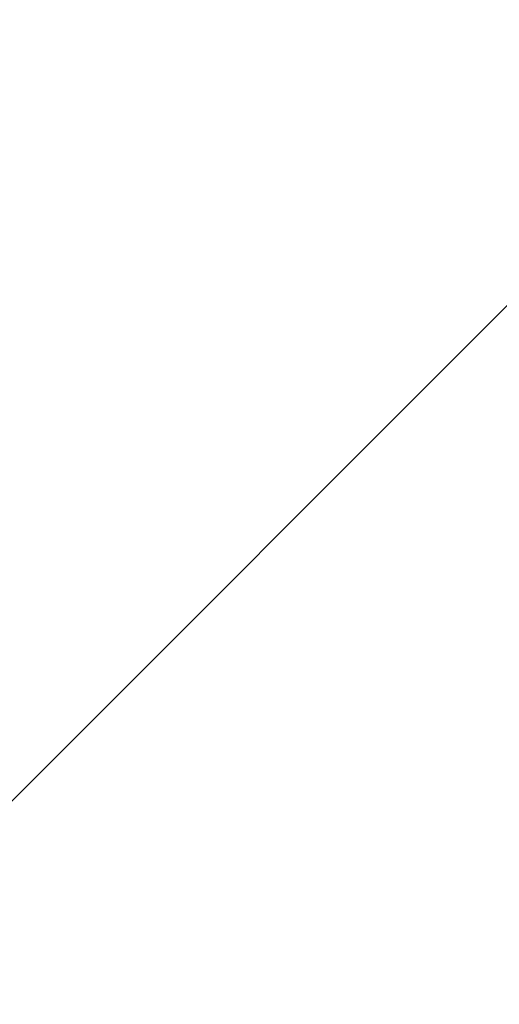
# Model space of a CAD drawing. Header units: millimetres. Extents: x -83 to 676, y -83 to 676.
# Tile 171 of 256: x 488 to 496, y 91 to 106. Entities that reach past the tile are written whole.
import ezdxf

# ---------------------------------------------------------------- set-up
doc = ezdxf.new("R2010")
doc.units = ezdxf.units.MM
doc.header["$MEASUREMENT"] = 0
doc.layers.add('IGES level 0', color=7, linetype='Continuous', true_color=0xff7878)

msp = doc.modelspace()

# ---------------------------------------------------------------- linework, layer by layer
at = {"layer": 'IGES level 0', "color": 254, "true_color": 0xcad1ee}
for p, q in [((504.0358402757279, 110.1773631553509, 47.0000000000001), (482.8226368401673, 88.96415971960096, 47.0000000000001)), ((482.8226368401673, 88.96415971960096, 48.0000000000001), (504.0358402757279, 110.1773631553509, 48.0000000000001)), ((504.0358402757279, 110.177363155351, 47.5000000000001), (482.8226368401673, 88.96415971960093, 47.5000000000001)), ((493.4292385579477, 99.57076143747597, 48.0000000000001), (493.4292385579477, 99.57076143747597, 47.0000000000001))]:
    msp.add_line(p, q, dxfattribs=at)
at = {"layer": 'IGES level 0', "color": 140, "true_color": 0x00ccff}
for p, q in [((504.0358402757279, 110.1773631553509, 48.0000000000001), (482.8226368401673, 88.96415971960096, 48.0000000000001)), ((504.0358402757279, 110.1773631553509, 47.0000000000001), (482.8226368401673, 88.96415971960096, 47.0000000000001))]:
    msp.add_line(p, q, dxfattribs=at)
at = {"layer": 'IGES level 0', "color": 153, "true_color": 0x5393cf}
for centre, radius in [((296.5, 296.5), 296.5), ((296.5, 296.5, -1.19999999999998), 296.5000000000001), ((296.4999999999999, 296.4999999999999), 241), ((296.5, 296.4999999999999, -1.19999999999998), 241.0000000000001)]:
    msp.add_circle(centre, radius, dxfattribs=at)
at = {"layer": 'IGES level 0'}
for centre, radius in [((296.5, 296.5, 47), 296.5000000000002), ((296.5, 296.5), 296.5000000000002), ((296.5, 296.5, 47), 295.3000000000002), ((296.5, 296.5000000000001), 295.3000000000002)]:
    msp.add_circle(centre, radius, dxfattribs=at)
at = {"layer": 'IGES level 0', "color": 124, "true_color": 0x1aa180}
for centre, radius in [((296.5, 296.5, 47.0000000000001), 294.9999999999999), ((296.5, 296.5000000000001, 45.8000000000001), 294.9999999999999), ((296.5, 296.5, 47.0000000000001), 242.4999999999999), ((296.5, 296.5, 45.8000000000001), 242.4999999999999)]:
    msp.add_circle(centre, radius, dxfattribs=at)
at = {"layer": 'IGES level 0', "color": 31, "true_color": 0xffba87}
for centre, radius in [((296.5, 296.5000000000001), 242.2000000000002), ((296.5, 296.5000000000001, 47), 242.2000000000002), ((296.5, 296.5), 241.0000000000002), ((296.4999999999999, 296.4999999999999, 47), 241.0000000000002)]:
    msp.add_circle(centre, radius, dxfattribs=at)
at = {"layer": 'IGES level 0'}
for centre, radius, start, end in [((296.5, 296.5), 296.5000000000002, 45, 225), ((296.5, 296.5000000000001, 47), 296.5000000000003, 45.0000000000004, 225), ((296.5, 296.5, 23.5), 296.5000000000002, 45, 225), ((296.5, 296.5, 47), 295.3000000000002, 45.00000000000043, 225), ((296.5000000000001, 296.5), 295.3000000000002, 45.00000000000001, 225), ((296.5, 296.5, 23.5), 295.3000000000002, 45, 225), ((296.5, 296.5), 296.5000000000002, 225, 45), ((296.5, 296.5, 47), 296.5000000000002, 224.9999999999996, 45), ((296.5, 296.5, 23.5), 296.5000000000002, 225, 45), ((296.5, 296.5000000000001, 47), 295.3000000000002, 224.9999999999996, 44.99999999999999), ((296.5, 296.5000000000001), 295.3000000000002, 225, 44.99999999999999), ((296.5, 296.5, 23.5), 295.3000000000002, 225, 45.00000000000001)]:
    msp.add_arc(centre, radius, start, end, dxfattribs=at)
at = {"layer": 'IGES level 0', "color": 153, "true_color": 0x5393cf}
for centre, radius, start in [((296.5, 296.5, -1.19999999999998), 296.5, 164.9999999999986), ((296.5000000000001, 296.5000000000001), 296.5000000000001, 164.9999999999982), ((296.5000000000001, 296.5, -0.59999999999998), 296.5000000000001, 164.9999999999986), ((296.5, 296.4999999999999, -1.19999999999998), 241.0000000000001, 164.9999999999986), ((296.4999999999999, 296.5), 241.0000000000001, 164.9999999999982), ((296.5, 296.5, -0.59999999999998), 241, 164.9999999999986)]:
    msp.add_arc(centre, radius, start, 344.9999999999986, dxfattribs=at)
at = {"layer": 'IGES level 0', "color": 124, "true_color": 0x1aa180}
for centre, radius, start in [((296.5, 296.5, 45.8000000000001), 294.9999999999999, 164.9999999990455), ((296.4999999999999, 296.5, 47.0000000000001), 294.9999999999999, 164.9999999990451), ((296.5000000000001, 296.5, 46.4000000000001), 294.9999999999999, 164.9999999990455), ((296.5, 296.5, 45.8000000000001), 242.4999999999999, 164.9999999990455), ((296.5, 296.5000000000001, 47.00000000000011), 242.4999999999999, 164.9999999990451), ((296.4999999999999, 296.5, 46.4000000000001), 242.5, 164.9999999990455)]:
    msp.add_arc(centre, radius, start, 344.9999999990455, dxfattribs=at)
at = {"layer": 'IGES level 0', "color": 6, "true_color": 0xff00ff, "extrusion": (-0.6085349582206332, 0.7935270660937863, -5.614164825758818e-17)}
msp.add_arc((-416.1903719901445, 31.50000000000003, -153.5302992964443), 90.00000000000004, 0, 180, dxfattribs=at)
msp.add_arc((-416.1903719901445, 31.50000000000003, -153.5302992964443), 90.00000000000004, 0, 180, dxfattribs=at)
at = {"layer": 'IGES level 0', "color": 6, "true_color": 0xff00ff, "extrusion": (-0.6085349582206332, 0.7935270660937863, 8.421247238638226e-17)}
msp.add_arc((-416.1903719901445, -43.49999999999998, -153.5302992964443), 89.99999999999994, 180, 0, dxfattribs=at)
msp.add_arc((-416.1903719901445, -43.49999999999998, -153.5302992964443), 89.99999999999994, 180, 0, dxfattribs=at)
at = {"layer": 'IGES level 0', "color": 6, "true_color": 0xff00ff, "extrusion": (-0.6085349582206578, 0.7935270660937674, 0)}
for centre, start, end in [((-416.1903719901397, -43.49999999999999, -153.8302992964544), 180, 0), ((-416.1903719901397, 31.49999999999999, -153.83029929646), 6.785183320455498e-15, 180)]:
    msp.add_arc(centre, 90.00000000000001, start, end, dxfattribs=at)
at = {"layer": 'IGES level 0', "color": 6, "true_color": 0xff00ff, "extrusion": (-0.6085349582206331, 0.7935270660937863, 6.540502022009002e-15)}
msp.add_arc((-416.1903719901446, -43.49999999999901, -154.1302992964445), 89.99999999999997, 180, 3.709233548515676e-13, dxfattribs=at)
at = {"layer": 'IGES level 0', "color": 6, "true_color": 0xff00ff, "extrusion": (-0.6085349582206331, 0.7935270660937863, -6.568572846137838e-15)}
msp.add_arc((-416.1903719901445, 31.49999999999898, -154.1302992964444), 89.99999999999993, 1.130863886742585e-14, 179.9999999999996, dxfattribs=at)
at = {"layer": 'IGES level 0', "color": 6, "true_color": 0xff00ff, "extrusion": (-0.6085349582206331, 0.7935270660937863, -2.807082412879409e-17)}
msp.add_arc((-416.1903719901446, 31.49999999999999, -154.1302992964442), 89.99999999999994, 0, 180, dxfattribs=at)
at = {"layer": 'IGES level 0', "color": 6, "true_color": 0xff00ff, "extrusion": (-0.6085349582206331, 0.7935270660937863, 0)}
msp.add_arc((-416.1903719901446, -43.5, -154.1302992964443), 89.99999999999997, 180, 0, dxfattribs=at)
at = {"layer": 'IGES level 0', "color": 6, "true_color": 0xff00ff, "extrusion": (-0.7071067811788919, 0.707106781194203, -7.214201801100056e-15)}
msp.add_arc((-419.3143212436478, -43.50000000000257, -368.4999999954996), 89.99999999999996, 179.9999999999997, 0, dxfattribs=at)
at = {"layer": 'IGES level 0', "color": 6, "true_color": 0xff00ff, "extrusion": (-0.707106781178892, 0.707106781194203, 7.298414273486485e-15)}
msp.add_arc((-419.314321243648, 31.50000000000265, -368.4999999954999), 89.99999999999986, 4.365134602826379e-13, 179.9999999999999, dxfattribs=at)
at = {"layer": 'IGES level 0', "color": 6, "true_color": 0xff00ff, "extrusion": (-0.7071067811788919, 0.707106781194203, -3.368498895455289e-16)}
for centre, radius, start in [((-419.3143212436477, 31.49999999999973, -368.4999999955), 89.99999999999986, 1.243950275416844e-13), ((-419.3143212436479, 31.49999999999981, -369.0999999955), 90.00000000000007, 7.237528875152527e-14), ((-419.3143212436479, 31.49999999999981, -369.0999999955), 90.00000000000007, 7.237528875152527e-14)]:
    msp.add_arc(centre, radius, start, 179.9999999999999, dxfattribs=at)
at = {"layer": 'IGES level 0', "color": 6, "true_color": 0xff00ff, "extrusion": (-0.7071067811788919, 0.707106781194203, 3.368498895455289e-16)}
for centre, radius, end in [((-419.3143212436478, -43.49999999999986, -368.4999999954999), 90.00000000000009, 0), ((-419.3143212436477, -43.49999999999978, -369.0999999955), 90.00000000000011, 359.9999999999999), ((-419.3143212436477, -43.49999999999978, -369.0999999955), 90.00000000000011, 359.9999999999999)]:
    msp.add_arc(centre, radius, 180, end, dxfattribs=at)
at = {"layer": 'IGES level 0', "color": 6, "true_color": 0xff00ff, "extrusion": (-0.7071067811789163, 0.7071067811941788, 0)}
for centre, start, end in [((-419.3143212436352, -43.49999999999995, -368.7999999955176), 180, 0), ((-419.3143212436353, 31.50000000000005, -368.7999999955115), 0, 180)]:
    msp.add_arc(centre, 90.00000000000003, start, end, dxfattribs=at)

doc.saveas('drawing.dxf')
